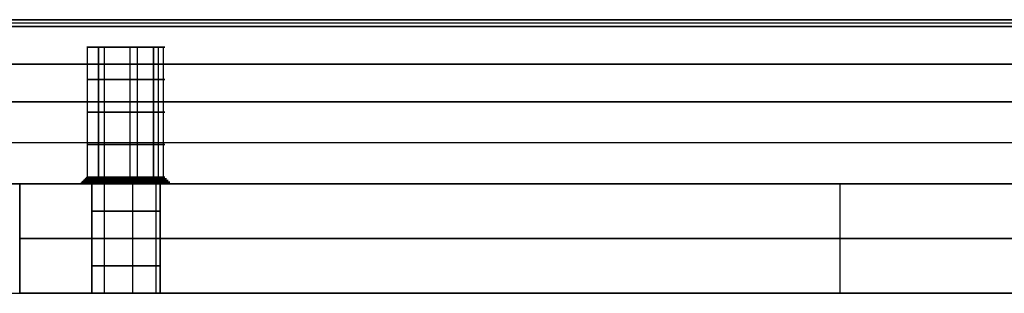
# Model space of a CAD drawing. Header units: millimetres. Extents: x -374 to 374, y -7 to 1090.
# Tile 13 of 18: x -124 to -52, y 1070 to 1090. Entities that reach past the tile are written whole.
import ezdxf

# ---------------------------------------------------------------- set-up
doc = ezdxf.new("R2010")
doc.units = ezdxf.units.MM
doc.header["$MEASUREMENT"] = 0
doc.layers.add('IGES LEVEL 15', color=7, linetype='Continuous')
doc.layers.add('IGES LEVEL 8', color=7, linetype='Continuous')

msp = doc.modelspace()

# ---------------------------------------------------------------- linework, layer by layer
at = {"layer": 'IGES LEVEL 15', "extrusion": (0, 1, 0)}
for centre, radius, start, end in [((115.966, 0, 1088), 2.85, 225, 45), ((115.966, 0, 1088), 2.85, 45, 225), ((115.966, 0, 1078.5), 2.85, 225, 45), ((115.966, 0, 1078.5), 2.85, 45, 225), ((115.966, 0, 1078), 3.35, 225, 45), ((115.966, 0, 1078), 3.35, 45, 225)]:
    msp.add_arc(centre, radius, start, end, dxfattribs=at)
at = {"layer": 'IGES LEVEL 15', "color": 253, "extrusion": (0, 1, 0)}
for centre, radius, start, end in [((115.966, 0, 1088), 2.85, 225, 45), ((115.966, 0, 1088), 2.85, 225, 45), ((115.966, 0, 1088), 2.85, 45, 225), ((115.966, 0, 1088), 2.85, 45, 225), ((115.966, 0, 1085.625), 2.85, 225, 45), ((115.966, 0, 1085.625), 2.85, 45, 225), ((115.966, 0, 1083.25), 2.85, 225, 45), ((115.966, 0, 1083.25), 2.85, 45, 225), ((115.966, 0, 1080.875), 2.85, 225, 45), ((115.966, 0, 1080.875), 2.85, 45, 225), ((115.966, 0, 1078.25), 3.1, 225, 45), ((115.966, 0, 1078.375), 2.975, 225, 45), ((115.966, 0, 1078.5), 2.85, 225, 45), ((115.966, 0, 1078.5), 2.85, 225, 45), ((115.966, 0, 1078.25), 3.1, 45, 225), ((115.966, 0, 1078.375), 2.975, 45, 225), ((115.966, 0, 1078.5), 2.85, 45, 225), ((115.966, 0, 1078.5), 2.85, 45, 225), ((115.966, 0, 1078), 3.35, 225, 45), ((115.966, 0, 1078), 3.35, 225, 45), ((115.966, 0, 1078.125), 3.225, 225, 45), ((115.966, 0, 1078), 3.35, 45, 225), ((115.966, 0, 1078), 3.35, 45, 225), ((115.966, 0, 1078.125), 3.225, 45, 225)]:
    msp.add_arc(centre, radius, start, end, dxfattribs=at)
at = {"layer": 'IGES LEVEL 15', "color": 253}
for points in [[(-1.945, 1089.75, -372.468), (-187.207, 1089.75, -187.207), (-372.468, 1089.75, -1.945)], [(-1.945, 1089.75, 372.468), (-187.207, 1089.75, 187.207), (-372.468, 1089.75, 1.945)], [(-372.292, 1090, -1.768), (-187.03, 1090, -187.03), (-1.768, 1090, -372.292)], [(-1.768, 1090, 372.292), (-187.03, 1090, 187.03), (-372.292, 1090, 1.768)], [(-1.768, 1090, -372.292), (-187.03, 1090, -187.03), (-372.292, 1090, -1.768)], [(-372.292, 1090, 1.768), (-187.03, 1090, 187.03), (-1.768, 1090, 372.292)], [(-187.03, 1090, 187.03), (0, 1090), (187.03, 1090, -187.03)], [(187.03, 1090, 187.03), (0, 1090), (-187.03, 1090, -187.03)], [(-2.121, 1089.5, -372.645), (-187.383, 1089.5, -187.383), (-372.645, 1089.5, -2.121)], [(-372.645, 1089.5, 2.121), (-187.383, 1089.5, 187.383), (-2.121, 1089.5, 372.645)], [(-372.645, 1089.5, 2.121), (-187.383, 1089.5, 187.383), (-2.121, 1089.5, 372.645)], [(-2.121, 1089.5, -372.645), (-187.383, 1089.5, -187.383), (-372.645, 1089.5, -2.121)], [(-118.802, 1088, -0.279), (-118.802, 1083.25, -0.279), (-118.802, 1078.5, -0.279)], [(-113.95, 1088, -2.015), (-115.966, 1088), (-117.981, 1088, 2.015)], [(-113.95, 1088, 2.015), (-115.966, 1088), (-117.981, 1088, -2.015)], [(-117.981, 1078.5, 2.015), (-117.981, 1083.25, 2.015), (-117.981, 1088, 2.015)], [(-117.981, 1088, 2.015), (-117.981, 1083.25, 2.015), (-117.981, 1078.5, 2.015)], [(-117.549, 1088, -2.37), (-117.549, 1083.25, -2.37), (-117.549, 1078.5, -2.37)], [(-115.686, 1088, 2.836), (-115.686, 1083.25, 2.836), (-115.686, 1078.5, 2.836)], [(-115.138, 1088, -2.727), (-115.138, 1083.25, -2.727), (-115.138, 1078.5, -2.727)], [(-113.95, 1088, -2.015), (-113.95, 1083.25, -2.015), (-113.95, 1078.5, -2.015)], [(-113.95, 1078.5, -2.015), (-113.95, 1083.25, -2.015), (-113.95, 1088, -2.015)], [(-113.596, 1088, 1.583), (-113.596, 1083.25, 1.583), (-113.596, 1078.5, 1.583)], [(-113.238, 1088, -0.827), (-113.238, 1083.25, -0.827), (-113.238, 1078.5, -0.827)], [(-372.645, 1086.75, 2.121), (-187.383, 1086.75, 187.383), (-2.121, 1086.75, 372.645)], [(-2.121, 1086.75, -372.645), (-187.383, 1086.75, -187.383), (-372.645, 1086.75, -2.121)], [(-2.121, 1084, -372.645), (-187.383, 1084, -187.383), (-372.645, 1084, -2.121)], [(-372.645, 1084, 2.121), (-187.383, 1084, 187.383), (-2.121, 1084, 372.645)], [(-2.121, 1084, 372.645), (-187.383, 1084, 187.383), (-372.645, 1084, 2.121)], [(-372.645, 1084, -2.121), (-187.383, 1084, -187.383), (-2.121, 1084, -372.645)], [(0, 1081, -366.281), (-183.141, 1081, -183.141), (-366.281, 1081, 0)], [(0, 1081, 366.281), (-183.141, 1081, 183.141), (-366.281, 1081, 0)], [(-118.802, 1078.5, -0.279), (-119.051, 1078.25, -0.304), (-119.299, 1078, -0.328)], [(-118.334, 1078, 2.369), (-118.158, 1078.25, 2.192), (-117.981, 1078.5, 2.015)], [(-117.981, 1078.5, 2.015), (-118.158, 1078.25, 2.192), (-118.334, 1078, 2.369)], [(-117.549, 1078.5, -2.37), (-117.688, 1078.25, -2.578), (-117.827, 1078, -2.785)], [(-115.686, 1078.5, 2.836), (-115.662, 1078.25, 3.085), (-115.637, 1078, 3.334)], [(-115.138, 1078.5, -2.727), (-115.066, 1078.25, -2.967), (-114.993, 1078, -3.206)], [(-113.95, 1078.5, -2.015), (-113.773, 1078.25, -2.192), (-113.597, 1078, -2.369)], [(-113.597, 1078, -2.369), (-113.773, 1078.25, -2.192), (-113.95, 1078.5, -2.015)], [(-113.596, 1078.5, 1.583), (-113.388, 1078.25, 1.722), (-113.18, 1078, 1.861)], [(-113.238, 1078.5, -0.827), (-112.999, 1078.25, -0.9), (-112.76, 1078, -0.972)], [(-357.796, 1078), (-178.898, 1078, -178.898), (0, 1078, -357.796)], [(0, 1078, 357.796), (-178.898, 1078, 178.898), (-357.796, 1078)], [(0, 1078, -357.796), (-178.898, 1078, -178.898), (-357.796, 1078)], [(-357.796, 1078), (-178.898, 1078, 178.898), (0, 1078, 357.796)], [(-178.898, 1078, 178.898), (0, 1078), (178.898, 1078, -178.898)], [(178.898, 1078, 178.898), (0, 1078), (-178.898, 1078, -178.898)]]:
    msp.add_open_spline(points, degree=2, dxfattribs=at)
at = {"layer": 'IGES LEVEL 15'}
for points in [[(-372.292, 1090, 1.768), (-187.03, 1090, 187.03), (-1.768, 1090, 372.292)], [(-1.768, 1090, -372.292), (-187.03, 1090, -187.03), (-372.292, 1090, -1.768)], [(-372.645, 1089.5, 2.121), (-187.383, 1089.5, 187.383), (-2.121, 1089.5, 372.645)], [(-2.121, 1089.5, -372.645), (-187.383, 1089.5, -187.383), (-372.645, 1089.5, -2.121)], [(-117.981, 1088, 2.015), (-117.981, 1083.25, 2.015), (-117.981, 1078.5, 2.015)], [(-113.95, 1078.5, -2.015), (-113.95, 1083.25, -2.015), (-113.95, 1088, -2.015)], [(-2.121, 1084, 372.645), (-187.383, 1084, 187.383), (-372.645, 1084, 2.121)], [(-372.645, 1084, -2.121), (-187.383, 1084, -187.383), (-2.121, 1084, -372.645)], [(-117.981, 1078.5, 2.015), (-118.158, 1078.25, 2.192), (-118.334, 1078, 2.369)], [(-113.597, 1078, -2.369), (-113.773, 1078.25, -2.192), (-113.95, 1078.5, -2.015)], [(0, 1078, -357.796), (-178.898, 1078, -178.898), (-357.796, 1078)], [(-357.796, 1078), (-178.898, 1078, 178.898), (0, 1078, 357.796)]]:
    msp.add_open_spline(points, degree=2, dxfattribs=at)
at = {"layer": 'IGES LEVEL 8', "extrusion": (0, 1, 0)}
for centre, start, end in [((115.966, 0, 1078), 180, 360), ((115.966, 0, 1078), 0, 180), ((115.966, 0, 1070), 180, 360), ((115.966, 0, 1070), 360, 180)]:
    msp.add_arc(centre, 2.5, start, end, dxfattribs=at)
at = {"layer": 'IGES LEVEL 8', "color": 253, "extrusion": (0, 1, 0)}
for centre, start, end in [((115.966, 0, 1078), 180, 360), ((115.966, 0, 1078), 0, 180), ((115.966, 0, 1078), 180, 360), ((115.966, 0, 1078), 0, 180), ((115.966, 0, 1076), 180, 0), ((115.966, 0, 1076), 0, 180), ((115.966, 0, 1074), 180, 0), ((115.966, 0, 1074), 0, 180), ((115.966, 0, 1072), 180, 0), ((115.966, 0, 1072), 0, 180), ((115.966, 0, 1070), 180, 360), ((115.966, 0, 1070), 360, 180)]:
    msp.add_arc(centre, 2.5, start, end, dxfattribs=at)
at = {"layer": 'IGES LEVEL 8', "color": 253, "extrusion": (1.628e-10, 1, 2.31352e-24)}
msp.add_arc((115.966, 0, 1070), 2.5, 180, 360, dxfattribs=at)
at = {"layer": 'IGES LEVEL 8', "color": 253, "extrusion": (1.628e-10, 1, 0)}
msp.add_arc((115.966, 0, 1070), 2.5, 360, 180, dxfattribs=at)
at = {"layer": 'IGES LEVEL 8', "color": 253}
for points in [[(-125.208, 1078), (-121.837, 1078), (-118.466, 1078)], [(-123.744, 1070, 3.536), (-123.744, 1074, 3.536), (-123.744, 1078, 3.536)], [(-123.744, 1078, 3.536), (-63.64, 1078, 63.64), (-3.536, 1078, 123.744)], [(-123.744, 1078, -3.536), (-123.744, 1074, -3.536), (-123.744, 1070, -3.536)], [(-3.536, 1078, -123.744), (-63.64, 1078, -63.64), (-123.744, 1078, -3.536)], [(-123.744, 1078, -3.536), (-123.744, 1074, -3.536), (-123.744, 1070, -3.536)], [(-3.536, 1078, -123.744), (-63.64, 1078, -63.64), (-123.744, 1078, -3.536)], [(-123.744, 1078, 3.536), (-63.64, 1078, 63.64), (-3.536, 1078, 123.744)], [(-123.744, 1070, 3.536), (-123.744, 1074, 3.536), (-123.744, 1078, 3.536)], [(-118.466, 1070), (-118.466, 1074), (-118.466, 1078)], [(-118.466, 1078), (-118.466, 1074), (-118.466, 1070)], [(-117.551, 1078, -1.933), (-117.551, 1074, -1.933), (-117.551, 1070, -1.933)], [(-117.551, 1078, 1.933), (-117.551, 1074, 1.933), (-117.551, 1070, 1.933)], [(-115.478, 1078, -2.452), (-115.478, 1074, -2.452), (-115.478, 1070, -2.452)], [(-115.478, 1078, 2.452), (-115.478, 1074, 2.452), (-115.478, 1070, 2.452)], [(-113.761, 1078, -1.178), (-113.761, 1074, -1.178), (-113.761, 1070, -1.178)], [(-113.761, 1078, 1.178), (-113.761, 1074, 1.178), (-113.761, 1070, 1.178)], [(-113.466, 1078), (-113.466, 1074), (-113.466, 1070)], [(-113.466, 1078), (-69.631, 1078), (-25.796, 1078)], [(-113.466, 1070), (-113.466, 1074), (-113.466, 1078)], [(-63.64, 1070, 63.64), (-63.64, 1074, 63.64), (-63.64, 1078, 63.64)], [(-63.64, 1070, -63.64), (-63.64, 1074, -63.64), (-63.64, 1078, -63.64)], [(-3.536, 1074, 123.744), (-63.64, 1074, 63.64), (-123.744, 1074, 3.536)], [(-123.744, 1074, -3.536), (-63.64, 1074, -63.64), (-3.536, 1074, -123.744)], [(-125.208, 1070), (-121.837, 1070), (-118.466, 1070)], [(-3.536, 1070, 123.744), (-63.64, 1070, 63.64), (-123.744, 1070, 3.536)], [(-123.744, 1070, -3.536), (-63.64, 1070, -63.64), (-3.536, 1070, -123.744)], [(-3.536, 1070, -123.744), (-63.64, 1070, -63.64), (-123.744, 1070, -3.536)], [(-123.744, 1070, 3.536), (-63.64, 1070, 63.64), (-3.536, 1070, 123.744)], [(-113.466, 1070), (-69.631, 1070), (-25.796, 1070)]]:
    msp.add_open_spline(points, degree=2, dxfattribs=at)
at = {"layer": 'IGES LEVEL 8'}
for points in [[(-123.744, 1078, -3.536), (-123.744, 1074, -3.536), (-123.744, 1070, -3.536)], [(-123.744, 1078, 3.536), (-63.64, 1078, 63.64), (-3.536, 1078, 123.744)], [(-3.536, 1078, -123.744), (-63.64, 1078, -63.64), (-123.744, 1078, -3.536)], [(-123.744, 1070, 3.536), (-123.744, 1074, 3.536), (-123.744, 1078, 3.536)], [(-118.466, 1078), (-118.466, 1074), (-118.466, 1070)], [(-113.466, 1070), (-113.466, 1074), (-113.466, 1078)], [(-123.744, 1070, 3.536), (-63.64, 1070, 63.64), (-3.536, 1070, 123.744)], [(-3.536, 1070, -123.744), (-63.64, 1070, -63.64), (-123.744, 1070, -3.536)]]:
    msp.add_open_spline(points, degree=2, dxfattribs=at)

doc.saveas('drawing.dxf')
